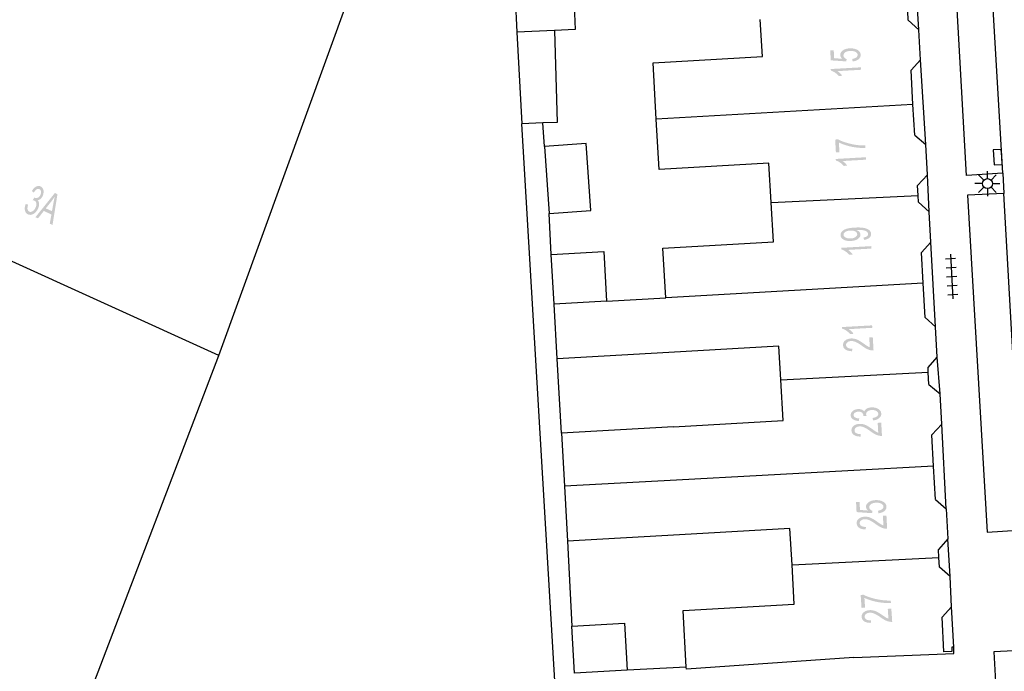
# Model space of a CAD drawing. Header units: metres. Extents: x 134521 to 134907, y 396000 to 396359.
# Tile 5 of 101: x 134567 to 134617, y 396030 to 396062. Entities that reach past the tile are written whole.
import ezdxf

# ---------------------------------------------------------------- set-up
doc = ezdxf.new("R2010")
doc.units = ezdxf.units.M
doc.header["$MEASUREMENT"] = 0

msp = doc.modelspace()

# ---------------------------------------------------------------- hatches: boundary and pattern name
at = {"linetype": 'Continuous', "lineweight": 0}
h = msp.add_hatch(color=251, dxfattribs=at)
edge = h.paths.add_edge_path()
edge.add_line((134609.098, 396060.233), (134609.075, 396060.361))
edge.add_spline(control_points=[(134609.075, 396060.361), (134609.215, 396060.383), (134609.283, 396060.439), (134609.351, 396060.495), (134609.347, 396060.569), (134609.342, 396060.658), (134609.238, 396060.714), (134609.135, 396060.769), (134608.969, 396060.759), (134608.811, 396060.75), (134608.723, 396060.687), (134608.635, 396060.623), (134608.641, 396060.527), (134608.644, 396060.467), (134608.688, 396060.422), (134608.731, 396060.377), (134608.797, 396060.353)], knot_values=[0, 0, 0, 0.125, 0.125, 0.25, 0.25, 0.375, 0.375, 0.5, 0.5, 0.625, 0.625, 0.75, 0.75, 0.875, 0.875, 1, 1, 1], degree=2, periodic=0)
edge.add_line((134608.797, 396060.353), (134608.781, 396060.237))
edge.add_line((134608.781, 396060.237), (134608.006, 396060.29))
edge.add_line((134608.006, 396060.29), (134607.978, 396060.786))
edge.add_line((134607.978, 396060.786), (134608.154, 396060.796))
edge.add_line((134608.154, 396060.796), (134608.176, 396060.398))
edge.add_line((134608.176, 396060.398), (134608.581, 396060.367))
edge.add_spline(control_points=[(134608.581, 396060.367), (134608.483, 396060.452), (134608.477, 396060.55), (134608.469, 396060.681), (134608.6, 396060.779), (134608.731, 396060.876), (134608.945, 396060.889), (134609.148, 396060.9), (134609.301, 396060.83), (134609.488, 396060.744), (134609.498, 396060.578), (134609.506, 396060.442), (134609.396, 396060.349), (134609.287, 396060.256), (134609.098, 396060.233)], knot_values=[0, 0, 0, 0.142857, 0.142857, 0.285714, 0.285714, 0.428571, 0.428571, 0.571429, 0.571429, 0.714286, 0.714286, 0.857143, 0.857143, 1, 1, 1], degree=2, periodic=0)
h = msp.add_hatch(color=251, dxfattribs=at)
edge = h.paths.add_edge_path()
edge.add_line((134609.509, 396059.941), (134609.516, 396059.819))
edge.add_line((134609.516, 396059.819), (134608.345, 396059.752))
edge.add_spline(control_points=[(134608.345, 396059.752), (134608.411, 396059.711), (134608.478, 396059.643), (134608.545, 396059.575), (134608.58, 396059.52)], knot_values=[0, 0, 0, 0.5, 0.5, 1, 1, 1], degree=2, periodic=0)
edge.add_line((134608.58, 396059.52), (134608.403, 396059.509))
edge.add_spline(control_points=[(134608.403, 396059.509), (134608.324, 396059.608), (134608.217, 396059.679), (134608.109, 396059.75), (134608.01, 396059.777)], knot_values=[0, 0, 0, 0.5, 0.5, 1, 1, 1], degree=2, periodic=0)
edge.add_line((134608.01, 396059.777), (134608.006, 396059.856))
edge.add_line((134608.006, 396059.856), (134609.509, 396059.941))
h = msp.add_hatch(color=251, dxfattribs=at)
edge = h.paths.add_edge_path()
edge.add_line((134608.439, 396055.698), (134608.262, 396055.688))
edge.add_line((134608.262, 396055.688), (134608.225, 396056.334))
edge.add_line((134608.225, 396056.334), (134608.369, 396056.343))
edge.add_spline(control_points=[(134608.369, 396056.343), (134608.526, 396056.256), (134608.784, 396056.177), (134609.041, 396056.098), (134609.311, 396056.062), (134609.501, 396056.036), (134609.725, 396056.038)], knot_values=[0, 0, 0, 0.333333, 0.333333, 0.666667, 0.666667, 1, 1, 1], degree=2, periodic=0)
edge.add_line((134609.725, 396056.038), (134609.732, 396055.912))
edge.add_spline(control_points=[(134609.732, 396055.912), (134609.556, 396055.904), (134609.303, 396055.934), (134609.05, 396055.964), (134608.813, 396056.033), (134608.576, 396056.103), (134608.411, 396056.187)], knot_values=[0, 0, 0, 0.333333, 0.333333, 0.666667, 0.666667, 1, 1, 1], degree=2, periodic=0)
edge.add_line((134608.411, 396056.187), (134608.439, 396055.698))
h = msp.add_hatch(color=251, dxfattribs=at)
edge = h.paths.add_edge_path()
edge.add_line((134609.759, 396055.45), (134609.766, 396055.328))
edge.add_line((134609.766, 396055.328), (134608.594, 396055.261))
edge.add_spline(control_points=[(134608.594, 396055.261), (134608.66, 396055.22), (134608.728, 396055.152), (134608.795, 396055.084), (134608.83, 396055.028)], knot_values=[0, 0, 0, 0.5, 0.5, 1, 1, 1], degree=2, periodic=0)
edge.add_line((134608.83, 396055.028), (134608.652, 396055.018))
edge.add_spline(control_points=[(134608.652, 396055.018), (134608.574, 396055.117), (134608.466, 396055.188), (134608.359, 396055.259), (134608.26, 396055.285)], knot_values=[0, 0, 0, 0.5, 0.5, 1, 1, 1], degree=2, periodic=0)
edge.add_line((134608.26, 396055.285), (134608.256, 396055.364))
edge.add_line((134608.256, 396055.364), (134609.759, 396055.45))
h = msp.add_hatch(color=251, dxfattribs=at)
edge = h.paths.add_edge_path()
edge.add_line((134567.788, 396053.113), (134567.909, 396053.085))
edge.add_spline(control_points=[(134567.909, 396053.085), (134567.864, 396052.933), (134567.881, 396052.849), (134567.899, 396052.765), (134567.966, 396052.735), (134568.045, 396052.699), (134568.136, 396052.757), (134568.228, 396052.814), (134568.282, 396052.935), (134568.335, 396053.051), (134568.319, 396053.149), (134568.302, 396053.246), (134568.225, 396053.282), (134568.193, 396053.296), (134568.137, 396053.299)], knot_values=[0, 0, 0, 0.142857, 0.142857, 0.285714, 0.285714, 0.428571, 0.428571, 0.571429, 0.571429, 0.714286, 0.714286, 0.857143, 0.857143, 1, 1, 1], degree=2, periodic=0)
edge.add_line((134568.137, 396053.299), (134568.216, 396053.44))
edge.add_spline(control_points=[(134568.216, 396053.44), (134568.227, 396053.433), (134568.233, 396053.43), (134568.305, 396053.398), (134568.387, 396053.427), (134568.47, 396053.457), (134568.523, 396053.574), (134568.564, 396053.666), (134568.55, 396053.745), (134568.536, 396053.825), (134568.47, 396053.855), (134568.405, 396053.884), (134568.333, 396053.842), (134568.262, 396053.8), (134568.194, 396053.682)], knot_values=[0, 0, 0, 0.142857, 0.142857, 0.285714, 0.285714, 0.428571, 0.428571, 0.571429, 0.571429, 0.714286, 0.714286, 0.857143, 0.857143, 1, 1, 1], degree=2, periodic=0)
edge.add_line((134568.194, 396053.682), (134568.096, 396053.763))
edge.add_spline(control_points=[(134568.096, 396053.763), (134568.193, 396053.923), (134568.307, 396053.982), (134568.422, 396054.042), (134568.53, 396053.993), (134568.605, 396053.959), (134568.646, 396053.883), (134568.687, 396053.807), (134568.683, 396053.709), (134568.678, 396053.611), (134568.636, 396053.518), (134568.596, 396053.429), (134568.531, 396053.371), (134568.467, 396053.313), (134568.385, 396053.298), (134568.453, 396053.234), (134568.458, 396053.126), (134568.463, 396053.017), (134568.403, 396052.885), (134568.322, 396052.706), (134568.179, 396052.622), (134568.035, 396052.537), (134567.902, 396052.597), (134567.782, 396052.651), (134567.752, 396052.794), (134567.721, 396052.938), (134567.788, 396053.113)], knot_values=[0, 0, 0, 0.076923, 0.076923, 0.153846, 0.153846, 0.230769, 0.230769, 0.307692, 0.307692, 0.384615, 0.384615, 0.461538, 0.461538, 0.538462, 0.538462, 0.615385, 0.615385, 0.692308, 0.692308, 0.769231, 0.769231, 0.846154, 0.846154, 0.923077, 0.923077, 1, 1, 1], degree=2, periodic=0)
h = msp.add_hatch(color=251, dxfattribs=at)
h.paths.add_polyline_path([(134569.128, 396052.069), (134568.991, 396052.131), (134569.073, 396052.592), (134568.691, 396052.765), (134568.403, 396052.397), (134568.276, 396052.455), (134569.245, 396053.663), (134569.375, 396053.604)])
edge = h.paths.add_edge_path(flags=16)
edge.add_line((134568.792, 396052.896), (134569.101, 396052.756))
edge.add_line((134569.101, 396052.756), (134569.178, 396053.179))
edge.add_spline(control_points=[(134569.178, 396053.179), (134569.213, 396053.371), (134569.242, 396053.491), (134569.165, 396053.368), (134569.075, 396053.252)], knot_values=[0, 0, 0, 0.5, 0.5, 1, 1, 1], degree=2, periodic=0)
edge.add_line((134569.075, 396053.252), (134568.792, 396052.896))
h = msp.add_hatch(color=251, dxfattribs=at)
edge = h.paths.add_edge_path()
edge.add_line((134609.665, 396051.322), (134609.642, 396051.44))
edge.add_spline(control_points=[(134609.642, 396051.44), (134609.766, 396051.461), (134609.82, 396051.507), (134609.874, 396051.552), (134609.871, 396051.618), (134609.867, 396051.675), (134609.826, 396051.715), (134609.785, 396051.756), (134609.718, 396051.779), (134609.652, 396051.802), (134609.541, 396051.815), (134609.429, 396051.827), (134609.315, 396051.82), (134609.302, 396051.82), (134609.278, 396051.818), (134609.368, 396051.786), (134609.426, 396051.725), (134609.484, 396051.665), (134609.488, 396051.59), (134609.495, 396051.467), (134609.365, 396051.373), (134609.236, 396051.28), (134609.015, 396051.268), (134608.787, 396051.255), (134608.643, 396051.337), (134608.5, 396051.418), (134608.492, 396051.553), (134608.487, 396051.65), (134608.561, 396051.735), (134608.635, 396051.82), (134608.778, 396051.87), (134608.921, 396051.92), (134609.197, 396051.936), (134609.484, 396051.952), (134609.656, 396051.92), (134609.828, 396051.888), (134609.922, 396051.811), (134610.015, 396051.734), (134610.021, 396051.624), (134610.028, 396051.507), (134609.934, 396051.427), (134609.841, 396051.347), (134609.665, 396051.322)], knot_values=[0, 0, 0, 0.047619, 0.047619, 0.095238, 0.095238, 0.142857, 0.142857, 0.190476, 0.190476, 0.238095, 0.238095, 0.285714, 0.285714, 0.333333, 0.333333, 0.380952, 0.380952, 0.428571, 0.428571, 0.47619, 0.47619, 0.52381, 0.52381, 0.571429, 0.571429, 0.619048, 0.619048, 0.666667, 0.666667, 0.714286, 0.714286, 0.761905, 0.761905, 0.809524, 0.809524, 0.857143, 0.857143, 0.904762, 0.904762, 0.952381, 0.952381, 1, 1, 1], degree=2, periodic=0)
edge = h.paths.add_edge_path(flags=16)
edge.add_spline(control_points=[(134608.977, 396051.787), (134608.818, 396051.778), (134608.728, 396051.717), (134608.639, 396051.656), (134608.643, 396051.577), (134608.648, 396051.495), (134608.751, 396051.44), (134608.855, 396051.385), (134609.014, 396051.394), (134609.157, 396051.402), (134609.243, 396051.465), (134609.329, 396051.527), (134609.325, 396051.611), (134609.32, 396051.696), (134609.227, 396051.746), (134609.135, 396051.796), (134608.977, 396051.787)], knot_values=[0, 0, 0, 0.125, 0.125, 0.25, 0.25, 0.375, 0.375, 0.5, 0.5, 0.625, 0.625, 0.75, 0.75, 0.875, 0.875, 1, 1, 1], degree=2, periodic=0)
h = msp.add_hatch(color=251, dxfattribs=at)
edge = h.paths.add_edge_path()
edge.add_line((134610.031, 396051.009), (134610.038, 396050.887))
edge.add_line((134610.038, 396050.887), (134608.866, 396050.821))
edge.add_spline(control_points=[(134608.866, 396050.821), (134608.932, 396050.78), (134608.999, 396050.712), (134609.067, 396050.644), (134609.101, 396050.589)], knot_values=[0, 0, 0, 0.5, 0.5, 1, 1, 1], degree=2, periodic=0)
edge.add_line((134609.101, 396050.589), (134608.924, 396050.579))
edge.add_spline(control_points=[(134608.924, 396050.579), (134608.845, 396050.677), (134608.738, 396050.748), (134608.631, 396050.82), (134608.532, 396050.846)], knot_values=[0, 0, 0, 0.5, 0.5, 1, 1, 1], degree=2, periodic=0)
edge.add_line((134608.532, 396050.846), (134608.527, 396050.925))
edge.add_line((134608.527, 396050.925), (134610.031, 396051.009))
h = msp.add_hatch(color=251, dxfattribs=at)
edge = h.paths.add_edge_path()
edge.add_line((134610.072, 396047.051), (134610.079, 396046.929))
edge.add_line((134610.079, 396046.929), (134608.907, 396046.863))
edge.add_spline(control_points=[(134608.907, 396046.863), (134608.973, 396046.822), (134609.04, 396046.754), (134609.108, 396046.686), (134609.143, 396046.63)], knot_values=[0, 0, 0, 0.5, 0.5, 1, 1, 1], degree=2, periodic=0)
edge.add_line((134609.143, 396046.63), (134608.965, 396046.62))
edge.add_spline(control_points=[(134608.965, 396046.62), (134608.887, 396046.719), (134608.779, 396046.79), (134608.672, 396046.861), (134608.573, 396046.888)], knot_values=[0, 0, 0, 0.5, 0.5, 1, 1, 1], degree=2, periodic=0)
edge.add_line((134608.573, 396046.888), (134608.568, 396046.967))
edge.add_line((134608.568, 396046.967), (134610.072, 396047.051))
h = msp.add_hatch(color=251, dxfattribs=at)
edge = h.paths.add_edge_path()
edge.add_line((134609.928, 396046.448), (134610.105, 396046.458))
edge.add_line((134610.105, 396046.458), (134610.142, 396045.799))
edge.add_spline(control_points=[(134610.142, 396045.799), (134610.076, 396045.794), (134610.013, 396045.806), (134609.911, 396045.825), (134609.809, 396045.875), (134609.708, 396045.925), (134609.574, 396046.023), (134609.364, 396046.174), (134609.244, 396046.225), (134609.124, 396046.275), (134609.02, 396046.269), (134608.911, 396046.263), (134608.839, 396046.207), (134608.766, 396046.151), (134608.771, 396046.067), (134608.776, 396045.979), (134608.859, 396045.93), (134608.941, 396045.882), (134609.082, 396045.889)], knot_values=[0, 0, 0, 0.111111, 0.111111, 0.222222, 0.222222, 0.333333, 0.333333, 0.444444, 0.444444, 0.555556, 0.555556, 0.666667, 0.666667, 0.777778, 0.777778, 0.888889, 0.888889, 1, 1, 1], degree=2, periodic=0)
edge.add_line((134609.082, 396045.889), (134609.07, 396045.761))
edge.add_spline(control_points=[(134609.07, 396045.761), (134608.858, 396045.763), (134608.743, 396045.841), (134608.627, 396045.919), (134608.619, 396046.061), (134608.611, 396046.205), (134608.726, 396046.296), (134608.841, 396046.386), (134609.017, 396046.396), (134609.107, 396046.401), (134609.195, 396046.381), (134609.283, 396046.362), (134609.383, 396046.31), (134609.482, 396046.259), (134609.657, 396046.136), (134609.802, 396046.034), (134609.853, 396046.005), (134609.904, 396045.977), (134609.955, 396045.959)], knot_values=[0, 0, 0, 0.111111, 0.111111, 0.222222, 0.222222, 0.333333, 0.333333, 0.444444, 0.444444, 0.555556, 0.555556, 0.666667, 0.666667, 0.777778, 0.777778, 0.888889, 0.888889, 1, 1, 1], degree=2, periodic=0)
edge.add_line((134609.955, 396045.959), (134609.928, 396046.448))
h = msp.add_hatch(color=251, dxfattribs=at)
edge = h.paths.add_edge_path()
edge.add_line((134610.123, 396042.302), (134610.092, 396042.423))
edge.add_spline(control_points=[(134610.092, 396042.423), (134610.248, 396042.453), (134610.314, 396042.507), (134610.38, 396042.561), (134610.376, 396042.634), (134610.371, 396042.721), (134610.278, 396042.776), (134610.185, 396042.83), (134610.052, 396042.823), (134609.926, 396042.816), (134609.846, 396042.757), (134609.767, 396042.697), (134609.772, 396042.612), (134609.774, 396042.577), (134609.797, 396042.526)], knot_values=[0, 0, 0, 0.142857, 0.142857, 0.285714, 0.285714, 0.428571, 0.428571, 0.571429, 0.571429, 0.714286, 0.714286, 0.857143, 0.857143, 1, 1, 1], degree=2, periodic=0)
edge.add_line((134609.797, 396042.526), (134609.635, 396042.531))
edge.add_spline(control_points=[(134609.635, 396042.531), (134609.637, 396042.544), (134609.636, 396042.551), (134609.632, 396042.63), (134609.567, 396042.689), (134609.503, 396042.748), (134609.375, 396042.741), (134609.274, 396042.736), (134609.21, 396042.687), (134609.146, 396042.637), (134609.15, 396042.565), (134609.154, 396042.494), (134609.224, 396042.45), (134609.295, 396042.406), (134609.431, 396042.399)], knot_values=[0, 0, 0, 0.142857, 0.142857, 0.285714, 0.285714, 0.428571, 0.428571, 0.571429, 0.571429, 0.714286, 0.714286, 0.857143, 0.857143, 1, 1, 1], degree=2, periodic=0)
edge.add_line((134609.431, 396042.399), (134609.404, 396042.275))
edge.add_spline(control_points=[(134609.404, 396042.275), (134609.218, 396042.287), (134609.112, 396042.362), (134609.006, 396042.436), (134609, 396042.555), (134608.995, 396042.636), (134609.044, 396042.708), (134609.093, 396042.78), (134609.182, 396042.821), (134609.27, 396042.862), (134609.372, 396042.868), (134609.469, 396042.873), (134609.551, 396042.843), (134609.632, 396042.812), (134609.683, 396042.747), (134609.709, 396042.837), (134609.803, 396042.891), (134609.896, 396042.945), (134610.041, 396042.953), (134610.237, 396042.964), (134610.379, 396042.876), (134610.52, 396042.788), (134610.528, 396042.642), (134610.535, 396042.51), (134610.422, 396042.417), (134610.309, 396042.324), (134610.123, 396042.302)], knot_values=[0, 0, 0, 0.076923, 0.076923, 0.153846, 0.153846, 0.230769, 0.230769, 0.307692, 0.307692, 0.384615, 0.384615, 0.461538, 0.461538, 0.538462, 0.538462, 0.615385, 0.615385, 0.692308, 0.692308, 0.769231, 0.769231, 0.846154, 0.846154, 0.923077, 0.923077, 1, 1, 1], degree=2, periodic=0)
h = msp.add_hatch(color=251, dxfattribs=at)
edge = h.paths.add_edge_path()
edge.add_line((134610.35, 396042.181), (134610.527, 396042.191))
edge.add_line((134610.527, 396042.191), (134610.563, 396041.531))
edge.add_spline(control_points=[(134610.563, 396041.531), (134610.497, 396041.526), (134610.434, 396041.538), (134610.332, 396041.558), (134610.231, 396041.608), (134610.13, 396041.659), (134609.996, 396041.756), (134609.786, 396041.908), (134609.666, 396041.959), (134609.546, 396042.009), (134609.442, 396042.004), (134609.333, 396041.998), (134609.26, 396041.942), (134609.188, 396041.886), (134609.193, 396041.802), (134609.197, 396041.714), (134609.28, 396041.665), (134609.363, 396041.616), (134609.503, 396041.623)], knot_values=[0, 0, 0, 0.111111, 0.111111, 0.222222, 0.222222, 0.333333, 0.333333, 0.444444, 0.444444, 0.555556, 0.555556, 0.666667, 0.666667, 0.777778, 0.777778, 0.888889, 0.888889, 1, 1, 1], degree=2, periodic=0)
edge.add_line((134609.503, 396041.623), (134609.491, 396041.496))
edge.add_spline(control_points=[(134609.491, 396041.496), (134609.279, 396041.497), (134609.164, 396041.576), (134609.048, 396041.654), (134609.041, 396041.797), (134609.033, 396041.94), (134609.148, 396042.031), (134609.263, 396042.121), (134609.439, 396042.13), (134609.529, 396042.135), (134609.617, 396042.115), (134609.706, 396042.096), (134609.805, 396042.044), (134609.904, 396041.992), (134610.078, 396041.87), (134610.223, 396041.767), (134610.274, 396041.738), (134610.326, 396041.709), (134610.377, 396041.692)], knot_values=[0, 0, 0, 0.111111, 0.111111, 0.222222, 0.222222, 0.333333, 0.333333, 0.444444, 0.444444, 0.555556, 0.555556, 0.666667, 0.666667, 0.777778, 0.777778, 0.888889, 0.888889, 1, 1, 1], degree=2, periodic=0)
edge.add_line((134610.377, 396041.692), (134610.35, 396042.181))
h = msp.add_hatch(color=251, dxfattribs=at)
edge = h.paths.add_edge_path()
edge.add_line((134610.387, 396037.664), (134610.364, 396037.792))
edge.add_spline(control_points=[(134610.364, 396037.792), (134610.504, 396037.814), (134610.572, 396037.87), (134610.64, 396037.926), (134610.636, 396038), (134610.632, 396038.089), (134610.528, 396038.144), (134610.424, 396038.2), (134610.258, 396038.191), (134610.101, 396038.182), (134610.013, 396038.119), (134609.925, 396038.055), (134609.93, 396037.959), (134609.933, 396037.9), (134609.976, 396037.855), (134610.02, 396037.809), (134610.086, 396037.785)], knot_values=[0, 0, 0, 0.125, 0.125, 0.25, 0.25, 0.375, 0.375, 0.5, 0.5, 0.625, 0.625, 0.75, 0.75, 0.875, 0.875, 1, 1, 1], degree=2, periodic=0)
edge.add_line((134610.086, 396037.785), (134610.069, 396037.669))
edge.add_line((134610.069, 396037.669), (134609.295, 396037.724))
edge.add_line((134609.295, 396037.724), (134609.268, 396038.221))
edge.add_line((134609.268, 396038.221), (134609.444, 396038.23))
edge.add_line((134609.444, 396038.23), (134609.465, 396037.832))
edge.add_line((134609.465, 396037.832), (134609.87, 396037.8))
edge.add_spline(control_points=[(134609.87, 396037.8), (134609.771, 396037.885), (134609.766, 396037.983), (134609.759, 396038.114), (134609.89, 396038.211), (134610.021, 396038.309), (134610.235, 396038.32), (134610.438, 396038.331), (134610.591, 396038.26), (134610.778, 396038.174), (134610.787, 396038.008), (134610.794, 396037.872), (134610.685, 396037.779), (134610.575, 396037.687), (134610.387, 396037.664)], knot_values=[0, 0, 0, 0.142857, 0.142857, 0.285714, 0.285714, 0.428571, 0.428571, 0.571429, 0.571429, 0.714286, 0.714286, 0.857143, 0.857143, 1, 1, 1], degree=2, periodic=0)
h = msp.add_hatch(color=251, dxfattribs=at)
edge = h.paths.add_edge_path()
edge.add_line((134610.61, 396037.544), (134610.786, 396037.554))
edge.add_line((134610.786, 396037.554), (134610.822, 396036.894))
edge.add_spline(control_points=[(134610.822, 396036.894), (134610.756, 396036.889), (134610.694, 396036.901), (134610.591, 396036.921), (134610.49, 396036.972), (134610.389, 396037.022), (134610.255, 396037.12), (134610.045, 396037.271), (134609.925, 396037.322), (134609.805, 396037.373), (134609.701, 396037.367), (134609.592, 396037.361), (134609.52, 396037.305), (134609.447, 396037.249), (134609.452, 396037.165), (134609.457, 396037.077), (134609.539, 396037.028), (134609.622, 396036.979), (134609.763, 396036.986)], knot_values=[0, 0, 0, 0.111111, 0.111111, 0.222222, 0.222222, 0.333333, 0.333333, 0.444444, 0.444444, 0.555556, 0.555556, 0.666667, 0.666667, 0.777778, 0.777778, 0.888889, 0.888889, 1, 1, 1], degree=2, periodic=0)
edge.add_line((134609.763, 396036.986), (134609.75, 396036.859))
edge.add_spline(control_points=[(134609.75, 396036.859), (134609.538, 396036.86), (134609.423, 396036.939), (134609.308, 396037.017), (134609.3, 396037.16), (134609.292, 396037.304), (134609.407, 396037.394), (134609.522, 396037.484), (134609.699, 396037.494), (134609.788, 396037.498), (134609.877, 396037.479), (134609.965, 396037.459), (134610.064, 396037.407), (134610.163, 396037.356), (134610.337, 396037.233), (134610.482, 396037.13), (134610.534, 396037.101), (134610.585, 396037.073), (134610.636, 396037.055)], knot_values=[0, 0, 0, 0.111111, 0.111111, 0.222222, 0.222222, 0.333333, 0.333333, 0.444444, 0.444444, 0.555556, 0.555556, 0.666667, 0.666667, 0.777778, 0.777778, 0.888889, 0.888889, 1, 1, 1], degree=2, periodic=0)
edge.add_line((134610.636, 396037.055), (134610.61, 396037.544))
h = msp.add_hatch(color=251, dxfattribs=at)
edge = h.paths.add_edge_path()
edge.add_line((134609.72, 396032.951), (134609.543, 396032.938))
edge.add_line((134609.543, 396032.938), (134609.499, 396033.584))
edge.add_line((134609.499, 396033.584), (134609.642, 396033.594))
edge.add_spline(control_points=[(134609.642, 396033.594), (134609.8, 396033.509), (134610.059, 396033.433), (134610.317, 396033.357), (134610.587, 396033.325), (134610.778, 396033.301), (134611.002, 396033.306)], knot_values=[0, 0, 0, 0.333333, 0.333333, 0.666667, 0.666667, 1, 1, 1], degree=2, periodic=0)
edge.add_line((134611.002, 396033.306), (134611.011, 396033.18))
edge.add_spline(control_points=[(134611.011, 396033.18), (134610.834, 396033.17), (134610.581, 396033.197), (134610.328, 396033.224), (134610.09, 396033.29), (134609.852, 396033.357), (134609.686, 396033.439)], knot_values=[0, 0, 0, 0.333333, 0.333333, 0.666667, 0.666667, 1, 1, 1], degree=2, periodic=0)
edge.add_line((134609.686, 396033.439), (134609.72, 396032.951))
h = msp.add_hatch(color=251, dxfattribs=at)
edge = h.paths.add_edge_path()
edge.add_line((134610.853, 396032.889), (134611.03, 396032.901))
edge.add_line((134611.03, 396032.901), (134611.076, 396032.242))
edge.add_spline(control_points=[(134611.076, 396032.242), (134611.009, 396032.236), (134610.947, 396032.247), (134610.844, 396032.265), (134610.742, 396032.314), (134610.64, 396032.363), (134610.505, 396032.458), (134610.293, 396032.607), (134610.172, 396032.656), (134610.052, 396032.705), (134609.947, 396032.698), (134609.838, 396032.69), (134609.767, 396032.633), (134609.696, 396032.576), (134609.701, 396032.492), (134609.707, 396032.404), (134609.791, 396032.356), (134609.874, 396032.309), (134610.015, 396032.318)], knot_values=[0, 0, 0, 0.111111, 0.111111, 0.222222, 0.222222, 0.333333, 0.333333, 0.444444, 0.444444, 0.555556, 0.555556, 0.666667, 0.666667, 0.777778, 0.777778, 0.888889, 0.888889, 1, 1, 1], degree=2, periodic=0)
edge.add_line((134610.015, 396032.318), (134610.004, 396032.19))
edge.add_spline(control_points=[(134610.004, 396032.19), (134609.792, 396032.189), (134609.676, 396032.265), (134609.559, 396032.342), (134609.549, 396032.484), (134609.539, 396032.628), (134609.653, 396032.72), (134609.767, 396032.812), (134609.943, 396032.824), (134610.033, 396032.83), (134610.121, 396032.812), (134610.21, 396032.793), (134610.309, 396032.743), (134610.409, 396032.693), (134610.586, 396032.573), (134610.732, 396032.472), (134610.784, 396032.444), (134610.836, 396032.417), (134610.887, 396032.4)], knot_values=[0, 0, 0, 0.111111, 0.111111, 0.222222, 0.222222, 0.333333, 0.333333, 0.444444, 0.444444, 0.555556, 0.555556, 0.666667, 0.666667, 0.777778, 0.777778, 0.888889, 0.888889, 1, 1, 1], degree=2, periodic=0)
edge.add_line((134610.887, 396032.4), (134610.853, 396032.889))

# ---------------------------------------------------------------- linework, layer by layer
at = {"color": 251}
for p, q in [((134614.78, 396054.54), (134613.913, 396070.157)), ((134616.598, 396054.654), (134615.701, 396070.222)), ((134577.444, 396045.548), (134585.341, 396067.324)), ((134595.097, 396064.917), (134595.239, 396061.832)), ((134592.164, 396064.782), (134592.33, 396061.698)), ((134612.407, 396061.822), (134612.299, 396063.672)), ((134611.873, 396062.292), (134611.848, 396062.741)), ((134604.587, 396060.484), (134604.481, 396062.338)), ((134611.873, 396062.292), (134612.407, 396061.822)), ((134594.2, 396061.784), (134592.33, 396061.698)), ((134592.33, 396061.698), (134592.575, 396057.127)), ((134595.239, 396061.832), (134594.2, 396061.784)), ((134594.2, 396061.784), (134594.346, 396057.188)), ((134612.493, 396060.32), (134612.407, 396061.822)), ((134599.129, 396060.172), (134604.587, 396060.484)), ((134599.289, 396057.358), (134599.129, 396060.172)), ((134612.016, 396059.792), (134612.493, 396060.32)), ((134612.75, 396056.082), (134612.493, 396060.32)), ((134612.113, 396058.091), (134612.016, 396059.792)), ((134612.113, 396058.091), (134599.289, 396057.358)), ((134612.2, 396056.551), (134612.113, 396058.091)), ((134593.622, 396057.163), (134592.575, 396057.127)), ((134594.256, 396028.73), (134592.575, 396057.127)), ((134594.346, 396057.188), (134593.622, 396057.163)), ((134593.709, 396055.985), (134593.622, 396057.163)), ((134599.433, 396054.841), (134599.289, 396057.358)), ((134612.2, 396056.551), (134612.75, 396056.082)), ((134595.781, 396056.13), (134593.709, 396055.985)), ((134596.015, 396052.786), (134595.781, 396056.13)), ((134612.835, 396054.571), (134612.75, 396056.082)), ((134593.709, 396055.985), (134593.942, 396052.642)), ((134604.915, 396055.154), (134599.433, 396054.841)), ((134605.027, 396053.184), (134604.915, 396055.154)), ((134612.344, 396054.042), (134612.835, 396054.571)), ((134612.929, 396052.73), (134612.835, 396054.571)), ((134616.598, 396054.654), (134614.78, 396054.54)), ((134615.657, 396054.308), (134615.392, 396054.573)), ((134615.834, 396054.381), (134615.834, 396054.756)), ((134616.011, 396054.308), (134616.276, 396054.573)), ((134616.598, 396054.654), (134616.659, 396053.635)), ((134612.372, 396053.543), (134612.344, 396054.042)), ((134615.584, 396054.131), (134615.209, 396054.131)), ((134616.084, 396054.131), (134616.459, 396054.131)), ((134616.659, 396053.635), (134614.841, 396053.551)), ((134614.841, 396053.551), (134615.812, 396036.729)), ((134615.657, 396053.954), (134615.392, 396053.689)), ((134615.834, 396053.881), (134615.834, 396053.506)), ((134616.276, 396053.689), (134616.011, 396053.954)), ((134617.607, 396036.832), (134616.659, 396053.635)), ((134605.027, 396053.184), (134612.372, 396053.543)), ((134605.139, 396051.227), (134605.027, 396053.184)), ((134612.392, 396053.2), (134612.372, 396053.543)), ((134612.392, 396053.2), (134612.929, 396052.73)), ((134577.444, 396045.548), (134561.338, 396052.859)), ((134593.942, 396052.642), (134596.015, 396052.786)), ((134594.045, 396050.595), (134593.942, 396052.642)), ((134613.011, 396051.214), (134612.929, 396052.73)), ((134599.616, 396050.912), (134605.139, 396051.227)), ((134612.536, 396050.686), (134613.011, 396051.214)), ((134613.242, 396046.98), (134613.011, 396051.214)), ((134594.045, 396050.595), (134596.666, 396050.744)), ((134594.186, 396048.114), (134594.045, 396050.595)), ((134596.666, 396050.744), (134596.807, 396048.263)), ((134599.758, 396048.43), (134599.616, 396050.912)), ((134612.623, 396049.151), (134612.536, 396050.686)), ((134613.98, 396050.616), (134614.11, 396048.37)), ((134613.743, 396050.377), (134614.242, 396050.406)), ((134613.769, 396049.928), (134614.268, 396049.957)), ((134612.623, 396049.151), (134599.758, 396048.43)), ((134612.72, 396047.451), (134612.623, 396049.151)), ((134613.795, 396049.478), (134614.295, 396049.508)), ((134613.822, 396049.029), (134614.321, 396049.058)), ((134596.807, 396048.263), (134594.186, 396048.114)), ((134596.807, 396048.263), (134599.758, 396048.43)), ((134613.848, 396048.58), (134614.347, 396048.609)), ((134594.341, 396045.381), (134594.186, 396048.114)), ((134612.72, 396047.451), (134613.242, 396046.98)), ((134613.327, 396045.469), (134613.242, 396046.98)), ((134599.914, 396045.698), (134594.341, 396045.381)), ((134605.415, 396046.011), (134599.914, 396045.698)), ((134605.511, 396044.324), (134605.415, 396046.011)), ((134571.064, 396028.826), (134577.444, 396045.548)), ((134594.546, 396041.661), (134594.341, 396045.381)), ((134612.863, 396044.942), (134613.327, 396045.469)), ((134613.465, 396043.633), (134613.327, 396045.469)), ((134605.511, 396044.324), (134612.876, 396044.707)), ((134612.876, 396044.707), (134612.863, 396044.942)), ((134612.911, 396044.102), (134612.876, 396044.707)), ((134605.627, 396042.293), (134605.511, 396044.324)), ((134612.911, 396044.102), (134613.465, 396043.633)), ((134613.558, 396042.113), (134613.465, 396043.633)), ((134600.145, 396041.98), (134605.627, 396042.293)), ((134600.145, 396041.98), (134594.546, 396041.661)), ((134613.054, 396041.584), (134613.558, 396042.113)), ((134613.768, 396037.884), (134613.558, 396042.113)), ((134594.546, 396041.661), (134594.696, 396039.014)), ((134613.144, 396040.011), (134613.054, 396041.584)), ((134613.144, 396040.011), (134600.297, 396039.316)), ((134613.238, 396038.354), (134613.144, 396040.011)), ((134600.297, 396039.316), (134594.696, 396039.014)), ((134594.696, 396039.014), (134594.852, 396036.269)), ((134613.238, 396038.354), (134613.768, 396037.884)), ((134613.768, 396037.884), (134613.859, 396036.383)), ((134605.966, 396036.902), (134600.452, 396036.587)), ((134606.07, 396035.091), (134605.966, 396036.902)), ((134615.812, 396036.729), (134617.607, 396036.832)), ((134600.452, 396036.587), (134594.852, 396036.269)), ((134613.859, 396036.383), (134613.382, 396035.855)), ((134613.962, 396034.51), (134613.859, 396036.383)), ((134594.852, 396036.269), (134595.075, 396032.031)), ((134613.404, 396035.458), (134613.382, 396035.855)), ((134606.07, 396035.091), (134613.404, 396035.458)), ((134613.431, 396034.98), (134613.404, 396035.458)), ((134606.182, 396033.124), (134606.07, 396035.091)), ((134613.962, 396034.51), (134613.431, 396034.98)), ((134614.044, 396032.994), (134613.962, 396034.51)), ((134600.624, 396032.807), (134606.182, 396033.124)), ((134613.574, 396032.467), (134614.044, 396032.994)), ((134614.147, 396030.975), (134614.044, 396032.994)), ((134600.785, 396029.985), (134600.624, 396032.807)), ((134613.659, 396030.739), (134613.574, 396032.467)), ((134595.075, 396032.031), (134597.708, 396032.18)), ((134595.205, 396029.67), (134595.075, 396032.031)), ((134597.708, 396032.18), (134597.838, 396029.82)), ((134614.147, 396030.975), (134614.052, 396030.972)), ((134614.052, 396030.972), (134614.059, 396030.752)), ((134614.16, 396030.655), (134614.147, 396030.975)), ((134609.164, 396030.452), (134600.792, 396029.871)), ((134609.164, 396030.452), (134614.16, 396030.655)), ((134614.059, 396030.752), (134613.659, 396030.739)), ((134617.945, 396030.829), (134616.154, 396030.735)), ((134616.154, 396030.735), (134616.922, 396017.065)), ((134600.785, 396029.985), (134597.838, 396029.82)), ((134600.792, 396029.871), (134600.785, 396029.985)), ((134597.838, 396029.82), (134595.205, 396029.67))]:
    msp.add_line(p, q, dxfattribs=at)
at = {"color": 251, "flags": 128}
msp.add_lwpolyline([(134616.548, 396055.464), (134616.525, 396055.838), (134616.126, 396055.813), (134616.172, 396055.065), (134616.571, 396055.09), (134616.548, 396055.464)], dxfattribs=at)
at = {"color": 251}
msp.add_circle((134615.834, 396054.131), 0.25, dxfattribs=at)

doc.saveas('drawing.dxf')
